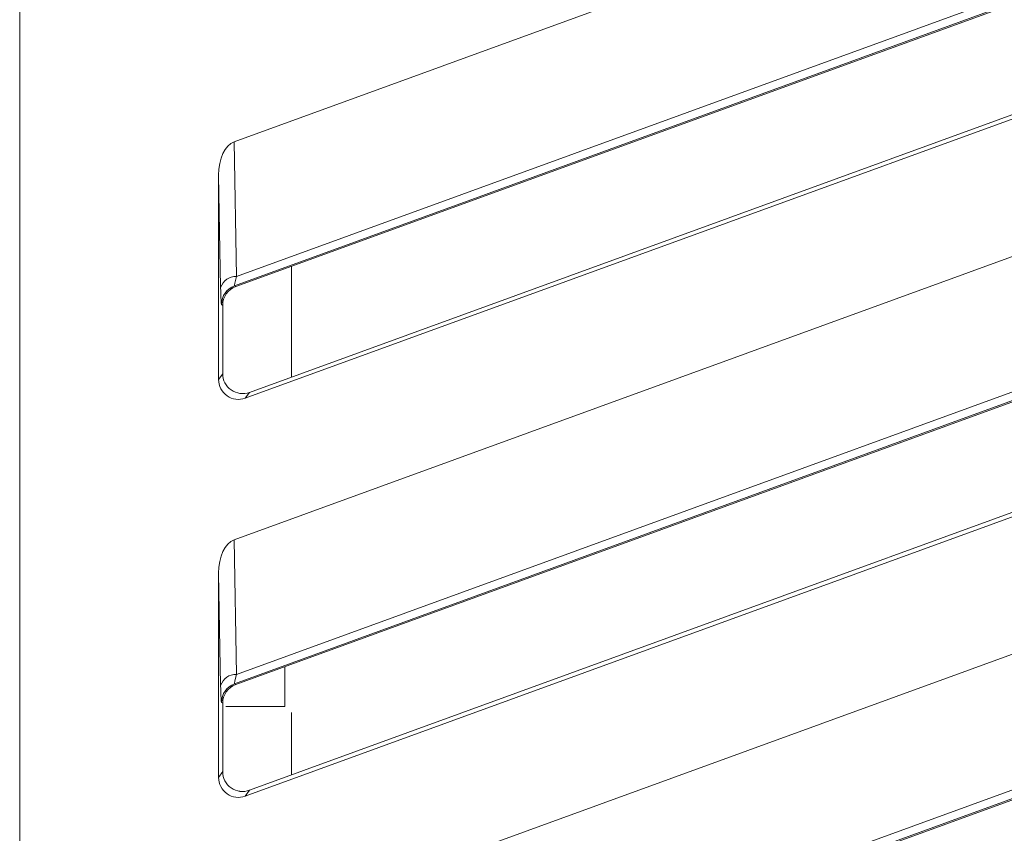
# Model space of a CAD drawing. Header units: millimetres. Extents: x -420 to 420, y -297 to 297.
# Tile 51 of 202: x -60 to -45, y -109 to -97. Entities that reach past the tile are written whole.
import ezdxf

# ---------------------------------------------------------------- set-up
doc = ezdxf.new("R2010")
doc.units = ezdxf.units.MM
doc.header["$MEASUREMENT"] = 0
doc.layers.add('layer 1', color=7, linetype='Continuous')

msp = doc.modelspace()

# ---------------------------------------------------------------- linework, layer by layer
at = {"layer": 'layer 1', "lineweight": 9}
for points in [[(-56.424, -98.5374), (-56.424, -98.5374), (-37.602, -91.6866), (-37.602, -91.6866)], [(-59.657, -131.7318), (-59.657, -131.7318), (-59.657, -93.1161), (-59.657, -93.1161)], [(-56.3978, -100.722), (-56.3978, -100.722), (-37.1234, -93.7095), (-37.1234, -93.7095)], [(-56.387, -100.5682), (-56.387, -100.5682), (-37.639, -93.7445), (-37.639, -93.7445)], [(-37.5972, -93.8593), (-37.5972, -93.8593), (-56.4164, -100.7088), (-56.4164, -100.7088)], [(-36.9184, -95.2977), (-36.9184, -95.2977), (-56.1926, -102.3158), (-56.1926, -102.3158)], [(-56.2544, -102.404), (-56.2544, -102.404), (-36.8538, -95.3429), (-36.8538, -95.3429)], [(-56.424, -104.5375), (-56.424, -104.5375), (-37.602, -97.6867), (-37.602, -97.6867)], [(-56.424, -98.5374), (-56.5602, -98.587), (-56.657, -98.7958), (-56.657, -99.0406)], [(-56.424, -98.5374), (-56.5602, -98.587), (-56.657, -98.7958), (-56.657, -99.0406)], [(-56.424, -98.5374), (-56.5602, -98.587), (-56.657, -98.7958), (-56.657, -99.0406)], [(-56.424, -98.5374), (-56.5602, -98.587), (-56.657, -98.7958), (-56.657, -99.0406)], [(-56.424, -98.5374), (-56.5602, -98.587), (-56.657, -98.7958), (-56.657, -99.0406)], [(-56.424, -98.5374), (-56.5602, -98.587), (-56.657, -98.7958), (-56.657, -99.0406)], [(-56.424, -98.5374), (-56.5602, -98.587), (-56.657, -98.7958), (-56.657, -99.0406)], [(-56.424, -98.5374), (-56.5602, -98.587), (-56.657, -98.7958), (-56.657, -99.0406)], [(-56.424, -98.5374), (-56.5602, -98.587), (-56.657, -98.7958), (-56.657, -99.0406)], [(-56.424, -98.5374), (-56.5602, -98.587), (-56.657, -98.7958), (-56.657, -99.0406)], [(-56.424, -98.5374), (-56.5602, -98.587), (-56.657, -98.7958), (-56.657, -99.0406)], [(-56.424, -98.5374), (-56.5602, -98.587), (-56.657, -98.7958), (-56.657, -99.0406)], [(-56.424, -98.5374), (-56.5602, -98.587), (-56.657, -98.7958), (-56.657, -99.0406)], [(-56.424, -98.5374), (-56.5602, -98.587), (-56.657, -98.7958), (-56.657, -99.0406)], [(-56.424, -98.5374), (-56.5602, -98.587), (-56.657, -98.7958), (-56.657, -99.0406)], [(-56.424, -98.5374), (-56.5602, -98.587), (-56.657, -98.7958), (-56.657, -99.0406)], [(-56.424, -98.5374), (-56.5602, -98.587), (-56.657, -98.7958), (-56.657, -99.0406)], [(-56.424, -98.5374), (-56.5602, -98.587), (-56.657, -98.7958), (-56.657, -99.0406)], [(-56.424, -98.5374), (-56.5602, -98.587), (-56.657, -98.7958), (-56.657, -99.0406)], [(-56.424, -98.5374), (-56.5602, -98.587), (-56.657, -98.7958), (-56.657, -99.0406)], [(-56.424, -98.5374), (-56.5602, -98.587), (-56.657, -98.7958), (-56.657, -99.0406)], [(-56.424, -98.5374), (-56.424, -98.5374), (-56.424, -98.5374), (-56.424, -98.5374)], [(-56.424, -98.5374), (-56.424, -98.5374), (-56.387, -100.5682), (-56.387, -100.5682)], [(-56.657, -99.0406), (-56.657, -99.0406), (-56.657, -99.0406), (-56.657, -99.0406)], [(-56.657, -99.0406), (-56.657, -99.0406), (-56.657, -102.1222), (-56.657, -102.1222)], [(-56.626, -100.7352), (-56.626, -100.7352), (-56.657, -99.0406), (-56.657, -99.0406)], [(-56.3978, -106.7221), (-56.3978, -106.7221), (-37.1234, -99.7096), (-37.1234, -99.7096)], [(-56.387, -106.5683), (-56.387, -106.5683), (-37.639, -99.7446), (-37.639, -99.7446)], [(-37.5972, -99.8594), (-37.5972, -99.8594), (-56.4164, -106.7089), (-56.4164, -106.7089)], [(-55.557, -100.416), (-55.557, -100.416), (-55.557, -102.0842), (-55.557, -102.0842)], [(-56.387, -100.5682), (-56.4952, -100.5636), (-56.593, -100.632), (-56.626, -100.7352)], [(-56.387, -100.5682), (-56.4096, -100.6558), (-56.4204, -100.7078), (-56.4164, -100.7088)], [(-56.387, -100.5682), (-56.4096, -100.6558), (-56.4204, -100.7078), (-56.4164, -100.7088)], [(-56.387, -100.5682), (-56.4096, -100.6558), (-56.4204, -100.7078), (-56.4164, -100.7088)], [(-56.387, -100.5682), (-56.4096, -100.6558), (-56.4204, -100.7078), (-56.4164, -100.709)], [(-56.387, -100.5682), (-56.4096, -100.6558), (-56.4204, -100.7078), (-56.4164, -100.709)], [(-56.387, -100.5682), (-56.4096, -100.6558), (-56.4204, -100.7078), (-56.4164, -100.709)], [(-56.387, -100.5682), (-56.4096, -100.6558), (-56.4204, -100.7078), (-56.4164, -100.709)], [(-56.387, -100.5682), (-56.4096, -100.6558), (-56.4204, -100.7078), (-56.4164, -100.709)], [(-56.387, -100.5682), (-56.4096, -100.6558), (-56.4204, -100.7078), (-56.4164, -100.709)], [(-56.387, -100.5682), (-56.4096, -100.6558), (-56.4204, -100.7078), (-56.4164, -100.709)], [(-56.387, -100.5682), (-56.4096, -100.6558), (-56.4204, -100.7078), (-56.4164, -100.709)], [(-56.387, -100.5682), (-56.4096, -100.6558), (-56.4204, -100.7078), (-56.4164, -100.709)], [(-56.387, -100.5682), (-56.4096, -100.6558), (-56.4204, -100.7078), (-56.4164, -100.709)], [(-56.387, -100.5682), (-56.4096, -100.6558), (-56.4204, -100.7078), (-56.4164, -100.709)], [(-56.387, -100.5682), (-56.4096, -100.6558), (-56.4204, -100.7078), (-56.4164, -100.709)], [(-56.387, -100.5682), (-56.4096, -100.6558), (-56.4204, -100.7078), (-56.4164, -100.709)], [(-56.387, -100.5682), (-56.4096, -100.6558), (-56.4204, -100.7078), (-56.4164, -100.709)], [(-56.387, -100.5682), (-56.4096, -100.6558), (-56.4204, -100.7078), (-56.4164, -100.709)], [(-56.387, -100.5682), (-56.4096, -100.6558), (-56.4204, -100.7078), (-56.4164, -100.709)], [(-56.387, -100.5682), (-56.4096, -100.6558), (-56.4204, -100.7078), (-56.4164, -100.709)], [(-56.387, -100.5682), (-56.4096, -100.6558), (-56.4204, -100.7078), (-56.4164, -100.709)], [(-56.387, -100.5682), (-56.387, -100.5682), (-56.387, -100.5682), (-56.387, -100.5682)], [(-56.626, -100.7352), (-56.6232, -100.893), (-56.6186, -100.9874), (-56.6138, -100.9908)], [(-56.626, -100.7352), (-56.626, -100.7352), (-56.626, -100.7352), (-56.626, -100.7352)], [(-56.626, -100.7352), (-56.6232, -100.893), (-56.6186, -100.9874), (-56.6138, -100.9908)], [(-56.626, -100.7352), (-56.6232, -100.893), (-56.6186, -100.9874), (-56.6138, -100.9908)], [(-56.626, -100.7352), (-56.6232, -100.893), (-56.6186, -100.9874), (-56.6138, -100.9908)], [(-56.626, -100.7352), (-56.6232, -100.893), (-56.6186, -100.9874), (-56.6138, -100.9908)], [(-56.626, -100.7352), (-56.6232, -100.893), (-56.6186, -100.9874), (-56.6138, -100.9908)], [(-56.626, -100.7352), (-56.6232, -100.893), (-56.6186, -100.9874), (-56.6138, -100.9908)], [(-56.626, -100.7352), (-56.6232, -100.893), (-56.6186, -100.9874), (-56.6138, -100.9908)], [(-56.626, -100.7352), (-56.6232, -100.893), (-56.6186, -100.9874), (-56.6138, -100.9908)], [(-56.626, -100.7352), (-56.6232, -100.893), (-56.6186, -100.9874), (-56.6138, -100.9908)], [(-56.626, -100.7352), (-56.6232, -100.893), (-56.6186, -100.9874), (-56.6138, -100.9908)], [(-56.626, -100.7352), (-56.6232, -100.893), (-56.6186, -100.9874), (-56.6138, -100.9908)], [(-56.626, -100.7352), (-56.6232, -100.893), (-56.6186, -100.9874), (-56.6138, -100.9908)], [(-56.626, -100.7352), (-56.6232, -100.893), (-56.6186, -100.9874), (-56.6138, -100.9908)], [(-56.626, -100.7352), (-56.6232, -100.893), (-56.6186, -100.9874), (-56.6138, -100.9908)], [(-56.626, -100.7352), (-56.6232, -100.893), (-56.6186, -100.9874), (-56.6138, -100.9908)], [(-56.626, -100.7352), (-56.6232, -100.893), (-56.6186, -100.9874), (-56.6138, -100.9908)], [(-56.626, -100.7352), (-56.6232, -100.893), (-56.6186, -100.9874), (-56.6138, -100.9908)], [(-56.626, -100.7352), (-56.6232, -100.893), (-56.6186, -100.9874), (-56.6138, -100.9908)], [(-56.626, -100.7352), (-56.6232, -100.893), (-56.6186, -100.9874), (-56.6138, -100.9908)], [(-56.626, -100.7352), (-56.6232, -100.893), (-56.6186, -100.9874), (-56.6138, -100.9908)], [(-56.4164, -100.7088), (-56.535, -100.752), (-56.6138, -100.8646), (-56.6138, -100.9908)], [(-56.3978, -100.722), (-56.5162, -100.7652), (-56.5952, -100.8778), (-56.5952, -101.0038)], [(-56.3978, -100.722), (-56.5162, -100.7652), (-56.5952, -100.8778), (-56.5952, -101.0038)], [(-56.3978, -100.722), (-56.5162, -100.7652), (-56.5952, -100.8778), (-56.5952, -101.0038)], [(-56.3978, -100.722), (-56.5162, -100.7652), (-56.5952, -100.8778), (-56.5952, -101.0038)], [(-56.3978, -100.722), (-56.5162, -100.7652), (-56.5952, -100.8778), (-56.5952, -101.0038)], [(-56.3978, -100.722), (-56.5162, -100.7652), (-56.5952, -100.8778), (-56.5952, -101.0038)], [(-56.3978, -100.722), (-56.5162, -100.7652), (-56.5952, -100.8778), (-56.5952, -101.0038)], [(-56.3978, -100.722), (-56.5162, -100.7652), (-56.5952, -100.8778), (-56.5952, -101.0038)], [(-56.3978, -100.722), (-56.5162, -100.7652), (-56.5952, -100.8778), (-56.5952, -101.0038)], [(-56.3978, -100.722), (-56.5162, -100.7652), (-56.5952, -100.8778), (-56.5952, -101.0038)], [(-56.3978, -100.722), (-56.5162, -100.7652), (-56.5952, -100.8778), (-56.5952, -101.0038)], [(-56.3978, -100.722), (-56.5162, -100.7652), (-56.5952, -100.8778), (-56.5952, -101.0038)], [(-56.3978, -100.722), (-56.5162, -100.7652), (-56.5952, -100.8778), (-56.5952, -101.0038)], [(-56.3978, -100.722), (-56.5162, -100.7652), (-56.5952, -100.8778), (-56.5952, -101.0038)], [(-56.3978, -100.722), (-56.5162, -100.7652), (-56.5952, -100.8778), (-56.5952, -101.0038)], [(-56.3978, -100.722), (-56.5162, -100.7652), (-56.5952, -100.8778), (-56.5952, -101.0038)], [(-56.3978, -100.722), (-56.5162, -100.7652), (-56.5952, -100.8778), (-56.5952, -101.0038)], [(-56.3978, -100.722), (-56.5162, -100.7652), (-56.5952, -100.8778), (-56.5952, -101.0038)], [(-56.3978, -100.722), (-56.5162, -100.7652), (-56.5952, -100.8778), (-56.5952, -101.0038)], [(-56.3978, -100.722), (-56.5162, -100.7652), (-56.5952, -100.8778), (-56.5952, -101.0038)], [(-56.3978, -100.722), (-56.5162, -100.7652), (-56.5952, -100.8778), (-56.5952, -101.0038)], [(-56.4164, -100.7088), (-56.4164, -100.7088), (-56.4164, -100.709), (-56.4164, -100.709)], [(-56.4164, -100.7088), (-56.4164, -100.7088), (-56.3978, -100.722), (-56.3978, -100.722)], [(-56.3978, -100.722), (-56.3978, -100.722), (-56.3978, -100.722), (-56.3978, -100.722)], [(-56.6138, -100.9908), (-56.6138, -100.9908), (-56.6138, -100.9908), (-56.6138, -100.9908)], [(-56.5952, -101.0038), (-56.5952, -101.0038), (-56.6138, -100.9908), (-56.6138, -100.9908)], [(-56.5952, -102.034), (-56.5952, -102.034), (-56.5952, -101.0038), (-56.5952, -101.0038)], [(-56.5952, -101.0038), (-56.5952, -101.0038), (-56.5952, -101.0038), (-56.5952, -101.0038)], [(-56.2544, -108.4041), (-56.2544, -108.4041), (-36.8538, -101.343), (-36.8538, -101.343)], [(-36.9184, -101.2978), (-36.9184, -101.2978), (-56.1926, -108.3159), (-56.1926, -108.3159)], [(-56.657, -102.1222), (-56.657, -102.1222), (-56.5952, -102.034), (-56.5952, -102.034)], [(-56.657, -102.1222), (-56.657, -102.1222), (-56.657, -102.1222), (-56.657, -102.1222)], [(-56.5952, -102.034), (-56.5952, -102.034), (-56.5952, -102.034), (-56.5952, -102.034)], [(-56.4672, -102.2796), (-56.4672, -102.2796), (-56.4672, -102.2798), (-56.4672, -102.2798)], [(-56.1926, -102.3158), (-56.1926, -102.3158), (-56.2544, -102.404), (-56.2544, -102.404)], [(-56.1926, -102.3158), (-56.1926, -102.3158), (-56.1926, -102.3158), (-56.1926, -102.3158)], [(-56.529, -102.368), (-56.529, -102.368), (-56.529, -102.368), (-56.529, -102.368)], [(-56.2544, -102.404), (-56.2544, -102.404), (-56.2544, -102.4042), (-56.2544, -102.4042)], [(-56.424, -110.5376), (-56.424, -110.5376), (-37.602, -103.6869), (-37.602, -103.6869)], [(-56.424, -104.5375), (-56.5602, -104.5871), (-56.657, -104.7959), (-56.657, -105.0407)], [(-56.424, -104.5375), (-56.5602, -104.5871), (-56.657, -104.7959), (-56.657, -105.0407)], [(-56.424, -104.5375), (-56.5602, -104.5871), (-56.657, -104.7959), (-56.657, -105.0407)], [(-56.424, -104.5375), (-56.5602, -104.5871), (-56.657, -104.7959), (-56.657, -105.0407)], [(-56.424, -104.5375), (-56.5602, -104.5871), (-56.657, -104.7959), (-56.657, -105.0407)], [(-56.424, -104.5375), (-56.5602, -104.5871), (-56.657, -104.7959), (-56.657, -105.0407)], [(-56.424, -104.5375), (-56.5602, -104.5871), (-56.657, -104.7959), (-56.657, -105.0407)], [(-56.424, -104.5375), (-56.5602, -104.5871), (-56.657, -104.7959), (-56.657, -105.0407)], [(-56.424, -104.5375), (-56.5602, -104.5871), (-56.657, -104.7959), (-56.657, -105.0407)], [(-56.424, -104.5375), (-56.5602, -104.5871), (-56.657, -104.7959), (-56.657, -105.0407)], [(-56.424, -104.5375), (-56.5602, -104.5871), (-56.657, -104.7959), (-56.657, -105.0407)], [(-56.424, -104.5375), (-56.5602, -104.5871), (-56.657, -104.7959), (-56.657, -105.0407)], [(-56.424, -104.5375), (-56.5602, -104.5871), (-56.657, -104.7959), (-56.657, -105.0407)], [(-56.424, -104.5375), (-56.5602, -104.5871), (-56.657, -104.7959), (-56.657, -105.0407)], [(-56.424, -104.5375), (-56.5602, -104.5871), (-56.657, -104.7959), (-56.657, -105.0407)], [(-56.424, -104.5375), (-56.5602, -104.5871), (-56.657, -104.7959), (-56.657, -105.0407)], [(-56.424, -104.5375), (-56.5602, -104.5871), (-56.657, -104.7959), (-56.657, -105.0407)], [(-56.424, -104.5375), (-56.5602, -104.5871), (-56.657, -104.7959), (-56.657, -105.0407)], [(-56.424, -104.5375), (-56.5602, -104.5871), (-56.657, -104.7959), (-56.657, -105.0407)], [(-56.424, -104.5375), (-56.5602, -104.5871), (-56.657, -104.7959), (-56.657, -105.0407)], [(-56.424, -104.5375), (-56.5602, -104.5871), (-56.657, -104.7959), (-56.657, -105.0407)], [(-56.424, -104.5375), (-56.424, -104.5375), (-56.424, -104.5375), (-56.424, -104.5375)], [(-56.424, -104.5375), (-56.424, -104.5375), (-56.387, -106.5683), (-56.387, -106.5683)], [(-56.657, -105.0407), (-56.657, -105.0407), (-56.657, -105.0407), (-56.657, -105.0407)], [(-56.657, -105.0407), (-56.657, -105.0407), (-56.657, -108.1223), (-56.657, -108.1223)], [(-56.626, -106.7353), (-56.626, -106.7353), (-56.657, -105.0407), (-56.657, -105.0407)], [(-56.3978, -112.7222), (-56.3978, -112.7222), (-37.1234, -105.7097), (-37.1234, -105.7097)], [(-37.5972, -105.8595), (-37.5972, -105.8595), (-56.4164, -112.709), (-56.4164, -112.709)], [(-56.387, -112.5684), (-56.387, -112.5684), (-37.639, -105.7447), (-37.639, -105.7447)], [(-55.657, -106.4525), (-55.657, -106.4525), (-55.657, -107.0525), (-55.657, -107.0525)], [(-56.387, -106.5683), (-56.4952, -106.5637), (-56.593, -106.6321), (-56.626, -106.7353)], [(-56.387, -106.5683), (-56.4096, -106.6559), (-56.4204, -106.7079), (-56.4164, -106.7089)], [(-56.387, -106.5683), (-56.4096, -106.6559), (-56.4204, -106.7079), (-56.4164, -106.7089)], [(-56.387, -106.5683), (-56.4096, -106.6559), (-56.4204, -106.7079), (-56.4164, -106.7089)], [(-56.387, -106.5683), (-56.4096, -106.6559), (-56.4204, -106.7079), (-56.4164, -106.7091)], [(-56.387, -106.5683), (-56.4096, -106.6559), (-56.4204, -106.7079), (-56.4164, -106.7091)], [(-56.387, -106.5683), (-56.4096, -106.6559), (-56.4204, -106.7079), (-56.4164, -106.7091)], [(-56.387, -106.5683), (-56.4096, -106.6559), (-56.4204, -106.7079), (-56.4164, -106.7091)], [(-56.387, -106.5683), (-56.4096, -106.6559), (-56.4204, -106.7079), (-56.4164, -106.7091)], [(-56.387, -106.5683), (-56.4096, -106.6559), (-56.4204, -106.7079), (-56.4164, -106.7091)], [(-56.387, -106.5683), (-56.4096, -106.6559), (-56.4204, -106.7079), (-56.4164, -106.7091)], [(-56.387, -106.5683), (-56.4096, -106.6559), (-56.4204, -106.7079), (-56.4164, -106.7091)], [(-56.387, -106.5683), (-56.4096, -106.6559), (-56.4204, -106.7079), (-56.4164, -106.7091)], [(-56.387, -106.5683), (-56.4096, -106.6559), (-56.4204, -106.7079), (-56.4164, -106.7091)], [(-56.387, -106.5683), (-56.4096, -106.6559), (-56.4204, -106.7079), (-56.4164, -106.7091)], [(-56.387, -106.5683), (-56.4096, -106.6559), (-56.4204, -106.7079), (-56.4164, -106.7091)], [(-56.387, -106.5683), (-56.4096, -106.6559), (-56.4204, -106.7079), (-56.4164, -106.7091)], [(-56.387, -106.5683), (-56.4096, -106.6559), (-56.4204, -106.7079), (-56.4164, -106.7091)], [(-56.387, -106.5683), (-56.4096, -106.6559), (-56.4204, -106.7079), (-56.4164, -106.7091)], [(-56.387, -106.5683), (-56.4096, -106.6559), (-56.4204, -106.7079), (-56.4164, -106.7091)], [(-56.387, -106.5683), (-56.4096, -106.6559), (-56.4204, -106.7079), (-56.4164, -106.7091)], [(-56.387, -106.5683), (-56.4096, -106.6559), (-56.4204, -106.7079), (-56.4164, -106.7091)], [(-56.387, -106.5683), (-56.387, -106.5683), (-56.387, -106.5683), (-56.387, -106.5683)], [(-56.626, -106.7353), (-56.6232, -106.8931), (-56.6186, -106.9875), (-56.6138, -106.9909)], [(-56.626, -106.7353), (-56.626, -106.7353), (-56.626, -106.7353), (-56.626, -106.7353)], [(-56.626, -106.7353), (-56.6232, -106.8931), (-56.6186, -106.9875), (-56.6138, -106.9909)], [(-56.626, -106.7353), (-56.6232, -106.8931), (-56.6186, -106.9875), (-56.6138, -106.9909)], [(-56.626, -106.7353), (-56.6232, -106.8931), (-56.6186, -106.9875), (-56.6138, -106.9909)], [(-56.626, -106.7353), (-56.6232, -106.8931), (-56.6186, -106.9875), (-56.6138, -106.9909)], [(-56.626, -106.7353), (-56.6232, -106.8931), (-56.6186, -106.9875), (-56.6138, -106.9909)], [(-56.626, -106.7353), (-56.6232, -106.8931), (-56.6186, -106.9875), (-56.6138, -106.9909)], [(-56.626, -106.7353), (-56.6232, -106.8931), (-56.6186, -106.9875), (-56.6138, -106.9909)], [(-56.626, -106.7353), (-56.6232, -106.8931), (-56.6186, -106.9875), (-56.6138, -106.9909)], [(-56.626, -106.7353), (-56.6232, -106.8931), (-56.6186, -106.9875), (-56.6138, -106.9909)], [(-56.626, -106.7353), (-56.6232, -106.8931), (-56.6186, -106.9875), (-56.6138, -106.9909)], [(-56.626, -106.7353), (-56.6232, -106.8931), (-56.6186, -106.9875), (-56.6138, -106.9909)], [(-56.626, -106.7353), (-56.6232, -106.8931), (-56.6186, -106.9875), (-56.6138, -106.9909)], [(-56.626, -106.7353), (-56.6232, -106.8931), (-56.6186, -106.9875), (-56.6138, -106.9909)], [(-56.626, -106.7353), (-56.6232, -106.8931), (-56.6186, -106.9875), (-56.6138, -106.9909)], [(-56.626, -106.7353), (-56.6232, -106.8931), (-56.6186, -106.9875), (-56.6138, -106.9909)], [(-56.626, -106.7353), (-56.6232, -106.8931), (-56.6186, -106.9875), (-56.6138, -106.9909)], [(-56.626, -106.7353), (-56.6232, -106.8931), (-56.6186, -106.9875), (-56.6138, -106.9909)], [(-56.626, -106.7353), (-56.6232, -106.8931), (-56.6186, -106.9875), (-56.6138, -106.9909)], [(-56.626, -106.7353), (-56.6232, -106.8931), (-56.6186, -106.9875), (-56.6138, -106.9909)], [(-56.626, -106.7353), (-56.6232, -106.8931), (-56.6186, -106.9875), (-56.6138, -106.9909)], [(-56.4164, -106.7089), (-56.535, -106.7521), (-56.6138, -106.8647), (-56.6138, -106.9909)], [(-56.3978, -106.7221), (-56.5162, -106.7653), (-56.5952, -106.8779), (-56.5952, -107.0039)], [(-56.3978, -106.7221), (-56.5162, -106.7653), (-56.5952, -106.8779), (-56.5952, -107.0039)], [(-56.3978, -106.7221), (-56.5162, -106.7653), (-56.5952, -106.8779), (-56.5952, -107.0039)], [(-56.3978, -106.7221), (-56.5162, -106.7653), (-56.5952, -106.8779), (-56.5952, -107.0039)], [(-56.3978, -106.7221), (-56.5162, -106.7653), (-56.5952, -106.8779), (-56.5952, -107.0039)], [(-56.3978, -106.7221), (-56.5162, -106.7653), (-56.5952, -106.8779), (-56.5952, -107.0039)], [(-56.3978, -106.7221), (-56.5162, -106.7653), (-56.5952, -106.8779), (-56.5952, -107.0039)], [(-56.3978, -106.7221), (-56.5162, -106.7653), (-56.5952, -106.8779), (-56.5952, -107.0039)], [(-56.3978, -106.7221), (-56.5162, -106.7653), (-56.5952, -106.8779), (-56.5952, -107.0039)], [(-56.3978, -106.7221), (-56.5162, -106.7653), (-56.5952, -106.8779), (-56.5952, -107.0039)], [(-56.3978, -106.7221), (-56.5162, -106.7653), (-56.5952, -106.8779), (-56.5952, -107.0039)], [(-56.3978, -106.7221), (-56.5162, -106.7653), (-56.5952, -106.8779), (-56.5952, -107.0039)], [(-56.3978, -106.7221), (-56.5162, -106.7653), (-56.5952, -106.8779), (-56.5952, -107.0039)], [(-56.3978, -106.7221), (-56.5162, -106.7653), (-56.5952, -106.8779), (-56.5952, -107.0039)], [(-56.3978, -106.7221), (-56.5162, -106.7653), (-56.5952, -106.8779), (-56.5952, -107.0039)], [(-56.3978, -106.7221), (-56.5162, -106.7653), (-56.5952, -106.8779), (-56.5952, -107.0039)], [(-56.3978, -106.7221), (-56.5162, -106.7653), (-56.5952, -106.8779), (-56.5952, -107.0039)], [(-56.3978, -106.7221), (-56.5162, -106.7653), (-56.5952, -106.8779), (-56.5952, -107.0039)], [(-56.3978, -106.7221), (-56.5162, -106.7653), (-56.5952, -106.8779), (-56.5952, -107.0039)], [(-56.3978, -106.7221), (-56.5162, -106.7653), (-56.5952, -106.8779), (-56.5952, -107.0039)], [(-56.3978, -106.7221), (-56.5162, -106.7653), (-56.5952, -106.8779), (-56.5952, -107.0039)], [(-56.4164, -106.7089), (-56.4164, -106.7089), (-56.4164, -106.7091), (-56.4164, -106.7091)], [(-56.4164, -106.7089), (-56.4164, -106.7089), (-56.3978, -106.7221), (-56.3978, -106.7221)], [(-56.3978, -106.7221), (-56.3978, -106.7221), (-56.3978, -106.7221), (-56.3978, -106.7221)], [(-56.6138, -106.9909), (-56.6138, -106.9909), (-56.6138, -106.9909), (-56.6138, -106.9909)], [(-56.5952, -107.0039), (-56.5952, -107.0039), (-56.6138, -106.9909), (-56.6138, -106.9909)], [(-56.5952, -108.0341), (-56.5952, -108.0341), (-56.5952, -107.0039), (-56.5952, -107.0039)], [(-56.5952, -107.0039), (-56.5952, -107.0039), (-56.5952, -107.0039), (-56.5952, -107.0039)], [(-55.557, -107.1425), (-55.557, -107.1425), (-55.557, -108.0843), (-55.557, -108.0843)], [(-56.2544, -114.4043), (-56.2544, -114.4043), (-36.8538, -107.3431), (-36.8538, -107.3431)], [(-36.9184, -107.2979), (-36.9184, -107.2979), (-56.1926, -114.3161), (-56.1926, -114.3161)], [(-56.657, -108.1223), (-56.657, -108.1223), (-56.5952, -108.0341), (-56.5952, -108.0341)], [(-56.5952, -108.0341), (-56.5952, -108.0341), (-56.5952, -108.0341), (-56.5952, -108.0341)], [(-56.657, -108.1223), (-56.657, -108.1223), (-56.657, -108.1223), (-56.657, -108.1223)], [(-56.529, -108.3681), (-56.529, -108.3681), (-56.529, -108.3681), (-56.529, -108.3681)], [(-56.4672, -108.2797), (-56.4672, -108.2797), (-56.4672, -108.2799), (-56.4672, -108.2799)], [(-56.1926, -108.3159), (-56.1926, -108.3159), (-56.2544, -108.4041), (-56.2544, -108.4041)], [(-56.2544, -108.4041), (-56.2544, -108.4041), (-56.2544, -108.4043), (-56.2544, -108.4043)], [(-56.1926, -108.3159), (-56.1926, -108.3159), (-56.1926, -108.3159), (-56.1926, -108.3159)]]:
    msp.add_open_spline(points, degree=3, dxfattribs=at)
for points, knots in [([(-56.657, -102.1222), (-56.657, -102.2202), (-56.6092, -102.3118), (-56.529, -102.368), (-56.529, -102.368), (-56.449, -102.424), (-56.3464, -102.4376), (-56.2544, -102.404)], [0, 0, 0, 0, 0.3333333, 0.3333333, 0.3333333, 0.3333333, 1, 1, 1, 1]), ([(-56.657, -102.1222), (-56.657, -102.2202), (-56.6092, -102.3118), (-56.529, -102.368), (-56.529, -102.368), (-56.449, -102.424), (-56.3464, -102.4376), (-56.2544, -102.404)], [0, 0, 0, 0, 0.3333333, 0.3333333, 0.3333333, 0.3333333, 1, 1, 1, 1]), ([(-56.657, -102.1222), (-56.657, -102.2202), (-56.6092, -102.3118), (-56.529, -102.368), (-56.529, -102.368), (-56.449, -102.424), (-56.3464, -102.4376), (-56.2544, -102.404)], [0, 0, 0, 0, 0.3333333, 0.3333333, 0.3333333, 0.3333333, 1, 1, 1, 1]), ([(-56.657, -102.1222), (-56.657, -102.2202), (-56.6092, -102.3118), (-56.529, -102.368), (-56.529, -102.368), (-56.449, -102.424), (-56.3464, -102.4376), (-56.2544, -102.404)], [0, 0, 0, 0, 0.3333333, 0.3333333, 0.3333333, 0.3333333, 1, 1, 1, 1]), ([(-56.657, -102.1222), (-56.657, -102.2202), (-56.6092, -102.3118), (-56.529, -102.368), (-56.529, -102.368), (-56.449, -102.424), (-56.3464, -102.4376), (-56.2544, -102.404)], [0, 0, 0, 0, 0.3333333, 0.3333333, 0.3333333, 0.3333333, 1, 1, 1, 1]), ([(-56.657, -102.1222), (-56.657, -102.2202), (-56.6092, -102.3118), (-56.529, -102.368), (-56.529, -102.368), (-56.449, -102.424), (-56.3464, -102.4376), (-56.2544, -102.404)], [0, 0, 0, 0, 0.3333333, 0.3333333, 0.3333333, 0.3333333, 1, 1, 1, 1]), ([(-56.657, -102.1222), (-56.657, -102.2202), (-56.6092, -102.3118), (-56.529, -102.368), (-56.529, -102.368), (-56.449, -102.424), (-56.3464, -102.4376), (-56.2544, -102.404)], [0, 0, 0, 0, 0.3333333, 0.3333333, 0.3333333, 0.3333333, 1, 1, 1, 1]), ([(-56.657, -102.1222), (-56.657, -102.2202), (-56.6092, -102.3118), (-56.529, -102.368), (-56.529, -102.368), (-56.449, -102.424), (-56.3464, -102.4376), (-56.2544, -102.404)], [0, 0, 0, 0, 0.3333333, 0.3333333, 0.3333333, 0.3333333, 1, 1, 1, 1]), ([(-56.657, -102.1222), (-56.657, -102.2202), (-56.6092, -102.3118), (-56.529, -102.368), (-56.529, -102.368), (-56.449, -102.424), (-56.3464, -102.4376), (-56.2544, -102.404)], [0, 0, 0, 0, 0.3333333, 0.3333333, 0.3333333, 0.3333333, 1, 1, 1, 1]), ([(-56.657, -102.1222), (-56.657, -102.2202), (-56.6092, -102.3118), (-56.529, -102.368), (-56.529, -102.368), (-56.449, -102.424), (-56.3464, -102.4376), (-56.2544, -102.404)], [0, 0, 0, 0, 0.3333333, 0.3333333, 0.3333333, 0.3333333, 1, 1, 1, 1]), ([(-56.657, -102.1222), (-56.657, -102.2202), (-56.6092, -102.3118), (-56.529, -102.368), (-56.529, -102.368), (-56.449, -102.424), (-56.3464, -102.4376), (-56.2544, -102.404)], [0, 0, 0, 0, 0.3333333, 0.3333333, 0.3333333, 0.3333333, 1, 1, 1, 1]), ([(-56.657, -102.1222), (-56.657, -102.2202), (-56.6092, -102.3118), (-56.529, -102.368), (-56.529, -102.368), (-56.449, -102.424), (-56.3464, -102.4376), (-56.2544, -102.404)], [0, 0, 0, 0, 0.3333333, 0.3333333, 0.3333333, 0.3333333, 1, 1, 1, 1]), ([(-56.657, -102.1222), (-56.657, -102.2202), (-56.6092, -102.3118), (-56.529, -102.368), (-56.529, -102.368), (-56.449, -102.424), (-56.3464, -102.4376), (-56.2544, -102.404)], [0, 0, 0, 0, 0.3333333, 0.3333333, 0.3333333, 0.3333333, 1, 1, 1, 1]), ([(-56.657, -102.1222), (-56.657, -102.2202), (-56.6092, -102.3118), (-56.529, -102.368), (-56.529, -102.368), (-56.449, -102.424), (-56.3464, -102.4376), (-56.2544, -102.404)], [0, 0, 0, 0, 0.3333333, 0.3333333, 0.3333333, 0.3333333, 1, 1, 1, 1]), ([(-56.657, -102.1222), (-56.657, -102.2202), (-56.6092, -102.3118), (-56.529, -102.368), (-56.529, -102.368), (-56.449, -102.424), (-56.3464, -102.4376), (-56.2544, -102.404)], [0, 0, 0, 0, 0.3333333, 0.3333333, 0.3333333, 0.3333333, 1, 1, 1, 1]), ([(-56.657, -102.1222), (-56.657, -102.2202), (-56.6092, -102.3118), (-56.529, -102.368), (-56.529, -102.368), (-56.449, -102.424), (-56.3464, -102.4376), (-56.2544, -102.404)], [0, 0, 0, 0, 0.3333333, 0.3333333, 0.3333333, 0.3333333, 1, 1, 1, 1]), ([(-56.657, -102.1222), (-56.657, -102.2202), (-56.6092, -102.3118), (-56.529, -102.368), (-56.529, -102.368), (-56.449, -102.4242), (-56.3464, -102.4376), (-56.2544, -102.404)], [0, 0, 0, 0, 0.3333333, 0.3333333, 0.3333333, 0.3333333, 1, 1, 1, 1]), ([(-56.657, -102.1222), (-56.657, -102.2202), (-56.6092, -102.3118), (-56.529, -102.368), (-56.529, -102.368), (-56.449, -102.4242), (-56.3464, -102.4376), (-56.2544, -102.404)], [0, 0, 0, 0, 0.3333333, 0.3333333, 0.3333333, 0.3333333, 1, 1, 1, 1]), ([(-56.657, -102.1222), (-56.657, -102.2202), (-56.6092, -102.3118), (-56.529, -102.368), (-56.529, -102.368), (-56.449, -102.4242), (-56.3464, -102.4376), (-56.2544, -102.4042)], [0, 0, 0, 0, 0.3333333, 0.3333333, 0.3333333, 0.3333333, 1, 1, 1, 1]), ([(-56.657, -102.1222), (-56.657, -102.2202), (-56.6092, -102.3118), (-56.529, -102.368), (-56.529, -102.368), (-56.449, -102.4242), (-56.3464, -102.4376), (-56.2544, -102.4042)], [0, 0, 0, 0, 0.3333333, 0.3333333, 0.3333333, 0.3333333, 1, 1, 1, 1]), ([(-56.657, -102.1222), (-56.657, -102.2202), (-56.6092, -102.3118), (-56.529, -102.368), (-56.529, -102.368), (-56.449, -102.4242), (-56.3464, -102.4376), (-56.2544, -102.4042)], [0, 0, 0, 0, 0.3333333, 0.3333333, 0.3333333, 0.3333333, 1, 1, 1, 1]), ([(-56.5952, -102.034), (-56.5952, -102.1318), (-56.5474, -102.2236), (-56.4672, -102.2796), (-56.4672, -102.2796), (-56.387, -102.3358), (-56.2846, -102.3492), (-56.1926, -102.3158)], [0, 0, 0, 0, 0.3333333, 0.3333333, 0.3333333, 0.3333333, 1, 1, 1, 1]), ([(-56.5952, -102.034), (-56.5952, -102.1318), (-56.5474, -102.2236), (-56.4672, -102.2796), (-56.4672, -102.2796), (-56.387, -102.3358), (-56.2846, -102.3492), (-56.1926, -102.3158)], [0, 0, 0, 0, 0.3333333, 0.3333333, 0.3333333, 0.3333333, 1, 1, 1, 1]), ([(-56.5952, -102.034), (-56.5952, -102.1318), (-56.5474, -102.2236), (-56.4672, -102.2796), (-56.4672, -102.2796), (-56.387, -102.3358), (-56.2846, -102.3492), (-56.1926, -102.3158)], [0, 0, 0, 0, 0.3333333, 0.3333333, 0.3333333, 0.3333333, 1, 1, 1, 1]), ([(-56.5952, -102.034), (-56.5952, -102.1318), (-56.5474, -102.2236), (-56.4672, -102.2796), (-56.4672, -102.2796), (-56.387, -102.3358), (-56.2846, -102.3492), (-56.1926, -102.3158)], [0, 0, 0, 0, 0.3333333, 0.3333333, 0.3333333, 0.3333333, 1, 1, 1, 1]), ([(-56.5952, -102.034), (-56.5952, -102.1318), (-56.5474, -102.2236), (-56.4672, -102.2796), (-56.4672, -102.2796), (-56.387, -102.3358), (-56.2846, -102.3492), (-56.1926, -102.3158)], [0, 0, 0, 0, 0.3333333, 0.3333333, 0.3333333, 0.3333333, 1, 1, 1, 1]), ([(-56.5952, -102.034), (-56.5952, -102.1318), (-56.5474, -102.2236), (-56.4672, -102.2796), (-56.4672, -102.2796), (-56.387, -102.3358), (-56.2846, -102.3492), (-56.1926, -102.3158)], [0, 0, 0, 0, 0.3333333, 0.3333333, 0.3333333, 0.3333333, 1, 1, 1, 1]), ([(-56.5952, -102.034), (-56.5952, -102.1318), (-56.5474, -102.2236), (-56.4672, -102.2796), (-56.4672, -102.2796), (-56.387, -102.3358), (-56.2846, -102.3492), (-56.1926, -102.3158)], [0, 0, 0, 0, 0.3333333, 0.3333333, 0.3333333, 0.3333333, 1, 1, 1, 1]), ([(-56.5952, -102.034), (-56.5952, -102.1318), (-56.5474, -102.2236), (-56.4672, -102.2796), (-56.4672, -102.2796), (-56.387, -102.3358), (-56.2846, -102.3492), (-56.1926, -102.3158)], [0, 0, 0, 0, 0.3333333, 0.3333333, 0.3333333, 0.3333333, 1, 1, 1, 1]), ([(-56.5952, -102.034), (-56.5952, -102.1318), (-56.5474, -102.2236), (-56.4672, -102.2796), (-56.4672, -102.2796), (-56.387, -102.3358), (-56.2846, -102.3492), (-56.1926, -102.3158)], [0, 0, 0, 0, 0.3333333, 0.3333333, 0.3333333, 0.3333333, 1, 1, 1, 1]), ([(-56.5952, -102.034), (-56.5952, -102.1318), (-56.5474, -102.2236), (-56.4672, -102.2796), (-56.4672, -102.2796), (-56.387, -102.3358), (-56.2846, -102.3492), (-56.1926, -102.3158)], [0, 0, 0, 0, 0.3333333, 0.3333333, 0.3333333, 0.3333333, 1, 1, 1, 1]), ([(-56.5952, -102.034), (-56.5952, -102.1318), (-56.5474, -102.2236), (-56.4672, -102.2796), (-56.4672, -102.2796), (-56.387, -102.3358), (-56.2846, -102.3492), (-56.1926, -102.3158)], [0, 0, 0, 0, 0.3333333, 0.3333333, 0.3333333, 0.3333333, 1, 1, 1, 1]), ([(-56.5952, -102.034), (-56.5952, -102.132), (-56.5474, -102.2236), (-56.4672, -102.2796), (-56.4672, -102.2796), (-56.387, -102.3358), (-56.2846, -102.3492), (-56.1926, -102.3158)], [0, 0, 0, 0, 0.3333333, 0.3333333, 0.3333333, 0.3333333, 1, 1, 1, 1]), ([(-56.5952, -102.034), (-56.5952, -102.132), (-56.5474, -102.2236), (-56.4672, -102.2796), (-56.4672, -102.2796), (-56.387, -102.3358), (-56.2846, -102.3492), (-56.1926, -102.3158)], [0, 0, 0, 0, 0.3333333, 0.3333333, 0.3333333, 0.3333333, 1, 1, 1, 1]), ([(-56.5952, -102.034), (-56.5952, -102.132), (-56.5474, -102.2236), (-56.4672, -102.2796), (-56.4672, -102.2796), (-56.387, -102.3358), (-56.2846, -102.3492), (-56.1926, -102.3158)], [0, 0, 0, 0, 0.3333333, 0.3333333, 0.3333333, 0.3333333, 1, 1, 1, 1]), ([(-56.5952, -102.034), (-56.5952, -102.132), (-56.5474, -102.2236), (-56.4672, -102.2796), (-56.4672, -102.2796), (-56.387, -102.3358), (-56.2846, -102.3492), (-56.1926, -102.3158)], [0, 0, 0, 0, 0.3333333, 0.3333333, 0.3333333, 0.3333333, 1, 1, 1, 1]), ([(-56.5952, -102.034), (-56.5952, -102.132), (-56.5474, -102.2236), (-56.4672, -102.2798), (-56.4672, -102.2798), (-56.387, -102.3358), (-56.2846, -102.3492), (-56.1926, -102.3158)], [0, 0, 0, 0, 0.3333333, 0.3333333, 0.3333333, 0.3333333, 1, 1, 1, 1]), ([(-56.5952, -102.034), (-56.5952, -102.132), (-56.5474, -102.2236), (-56.4672, -102.2798), (-56.4672, -102.2798), (-56.387, -102.3358), (-56.2846, -102.3492), (-56.1926, -102.3158)], [0, 0, 0, 0, 0.3333333, 0.3333333, 0.3333333, 0.3333333, 1, 1, 1, 1]), ([(-56.5952, -102.034), (-56.5952, -102.132), (-56.5474, -102.2236), (-56.4672, -102.2798), (-56.4672, -102.2798), (-56.387, -102.3358), (-56.2846, -102.3492), (-56.1926, -102.3158)], [0, 0, 0, 0, 0.3333333, 0.3333333, 0.3333333, 0.3333333, 1, 1, 1, 1]), ([(-56.5952, -102.034), (-56.5952, -102.132), (-56.5474, -102.2236), (-56.4672, -102.2798), (-56.4672, -102.2798), (-56.387, -102.3358), (-56.2846, -102.3492), (-56.1926, -102.3158)], [0, 0, 0, 0, 0.3333333, 0.3333333, 0.3333333, 0.3333333, 1, 1, 1, 1]), ([(-56.5952, -102.034), (-56.5952, -102.132), (-56.5474, -102.2236), (-56.4672, -102.2798), (-56.4672, -102.2798), (-56.387, -102.3358), (-56.2846, -102.3492), (-56.1926, -102.3158)], [0, 0, 0, 0, 0.3333333, 0.3333333, 0.3333333, 0.3333333, 1, 1, 1, 1]), ([(-56.5952, -102.034), (-56.5952, -102.132), (-56.5474, -102.2236), (-56.4672, -102.2798), (-56.4672, -102.2798), (-56.387, -102.3358), (-56.2846, -102.3492), (-56.1926, -102.3158)], [0, 0, 0, 0, 0.3333333, 0.3333333, 0.3333333, 0.3333333, 1, 1, 1, 1]), ([(-55.657, -107.0525), (-55.6744, -107.0525), (-55.6918, -107.0525), (-55.7382, -107.0525), (-55.7382, -107.0525), (-55.7898, -107.0525), (-55.8776, -107.0525), (-55.9818, -107.0525), (-55.9818, -107.0525), (-56.1436, -107.0525), (-56.3448, -107.0525), (-56.546, -107.0525)], [0, 0, 0, 0, 0.25, 0.25, 0.25, 0.25, 0.5, 0.5, 0.5, 0.5, 1, 1, 1, 1]), ([(-56.5952, -108.0341), (-56.5952, -108.1319), (-56.5474, -108.2237), (-56.4672, -108.2797), (-56.4672, -108.2797), (-56.387, -108.3359), (-56.2846, -108.3493), (-56.1926, -108.3159)], [0, 0, 0, 0, 0.3333333, 0.3333333, 0.3333333, 0.3333333, 1, 1, 1, 1]), ([(-56.5952, -108.0341), (-56.5952, -108.1319), (-56.5474, -108.2237), (-56.4672, -108.2797), (-56.4672, -108.2797), (-56.387, -108.3359), (-56.2846, -108.3493), (-56.1926, -108.3159)], [0, 0, 0, 0, 0.3333333, 0.3333333, 0.3333333, 0.3333333, 1, 1, 1, 1]), ([(-56.5952, -108.0341), (-56.5952, -108.1319), (-56.5474, -108.2237), (-56.4672, -108.2797), (-56.4672, -108.2797), (-56.387, -108.3359), (-56.2846, -108.3493), (-56.1926, -108.3159)], [0, 0, 0, 0, 0.3333333, 0.3333333, 0.3333333, 0.3333333, 1, 1, 1, 1]), ([(-56.5952, -108.0341), (-56.5952, -108.1319), (-56.5474, -108.2237), (-56.4672, -108.2797), (-56.4672, -108.2797), (-56.387, -108.3359), (-56.2846, -108.3493), (-56.1926, -108.3159)], [0, 0, 0, 0, 0.3333333, 0.3333333, 0.3333333, 0.3333333, 1, 1, 1, 1]), ([(-56.5952, -108.0341), (-56.5952, -108.1319), (-56.5474, -108.2237), (-56.4672, -108.2797), (-56.4672, -108.2797), (-56.387, -108.3359), (-56.2846, -108.3493), (-56.1926, -108.3159)], [0, 0, 0, 0, 0.3333333, 0.3333333, 0.3333333, 0.3333333, 1, 1, 1, 1]), ([(-56.5952, -108.0341), (-56.5952, -108.1319), (-56.5474, -108.2237), (-56.4672, -108.2797), (-56.4672, -108.2797), (-56.387, -108.3359), (-56.2846, -108.3493), (-56.1926, -108.3159)], [0, 0, 0, 0, 0.3333333, 0.3333333, 0.3333333, 0.3333333, 1, 1, 1, 1]), ([(-56.5952, -108.0341), (-56.5952, -108.1319), (-56.5474, -108.2237), (-56.4672, -108.2797), (-56.4672, -108.2797), (-56.387, -108.3359), (-56.2846, -108.3493), (-56.1926, -108.3159)], [0, 0, 0, 0, 0.3333333, 0.3333333, 0.3333333, 0.3333333, 1, 1, 1, 1]), ([(-56.5952, -108.0341), (-56.5952, -108.1319), (-56.5474, -108.2237), (-56.4672, -108.2797), (-56.4672, -108.2797), (-56.387, -108.3359), (-56.2846, -108.3493), (-56.1926, -108.3159)], [0, 0, 0, 0, 0.3333333, 0.3333333, 0.3333333, 0.3333333, 1, 1, 1, 1]), ([(-56.5952, -108.0341), (-56.5952, -108.1319), (-56.5474, -108.2237), (-56.4672, -108.2797), (-56.4672, -108.2797), (-56.387, -108.3359), (-56.2846, -108.3493), (-56.1926, -108.3159)], [0, 0, 0, 0, 0.3333333, 0.3333333, 0.3333333, 0.3333333, 1, 1, 1, 1]), ([(-56.5952, -108.0341), (-56.5952, -108.1319), (-56.5474, -108.2237), (-56.4672, -108.2797), (-56.4672, -108.2797), (-56.387, -108.3359), (-56.2846, -108.3493), (-56.1926, -108.3159)], [0, 0, 0, 0, 0.3333333, 0.3333333, 0.3333333, 0.3333333, 1, 1, 1, 1]), ([(-56.5952, -108.0341), (-56.5952, -108.1319), (-56.5474, -108.2237), (-56.4672, -108.2797), (-56.4672, -108.2797), (-56.387, -108.3359), (-56.2846, -108.3493), (-56.1926, -108.3159)], [0, 0, 0, 0, 0.3333333, 0.3333333, 0.3333333, 0.3333333, 1, 1, 1, 1]), ([(-56.5952, -108.0341), (-56.5952, -108.1321), (-56.5474, -108.2237), (-56.4672, -108.2797), (-56.4672, -108.2797), (-56.387, -108.3359), (-56.2846, -108.3493), (-56.1926, -108.3159)], [0, 0, 0, 0, 0.3333333, 0.3333333, 0.3333333, 0.3333333, 1, 1, 1, 1]), ([(-56.5952, -108.0341), (-56.5952, -108.1321), (-56.5474, -108.2237), (-56.4672, -108.2797), (-56.4672, -108.2797), (-56.387, -108.3359), (-56.2846, -108.3493), (-56.1926, -108.3159)], [0, 0, 0, 0, 0.3333333, 0.3333333, 0.3333333, 0.3333333, 1, 1, 1, 1]), ([(-56.5952, -108.0341), (-56.5952, -108.1321), (-56.5474, -108.2237), (-56.4672, -108.2797), (-56.4672, -108.2797), (-56.387, -108.3359), (-56.2846, -108.3493), (-56.1926, -108.3159)], [0, 0, 0, 0, 0.3333333, 0.3333333, 0.3333333, 0.3333333, 1, 1, 1, 1]), ([(-56.5952, -108.0341), (-56.5952, -108.1321), (-56.5474, -108.2237), (-56.4672, -108.2797), (-56.4672, -108.2797), (-56.387, -108.3359), (-56.2846, -108.3493), (-56.1926, -108.3159)], [0, 0, 0, 0, 0.3333333, 0.3333333, 0.3333333, 0.3333333, 1, 1, 1, 1]), ([(-56.5952, -108.0341), (-56.5952, -108.1321), (-56.5474, -108.2237), (-56.4672, -108.2799), (-56.4672, -108.2799), (-56.387, -108.3359), (-56.2846, -108.3493), (-56.1926, -108.3159)], [0, 0, 0, 0, 0.3333333, 0.3333333, 0.3333333, 0.3333333, 1, 1, 1, 1]), ([(-56.5952, -108.0341), (-56.5952, -108.1321), (-56.5474, -108.2237), (-56.4672, -108.2799), (-56.4672, -108.2799), (-56.387, -108.3359), (-56.2846, -108.3493), (-56.1926, -108.3159)], [0, 0, 0, 0, 0.3333333, 0.3333333, 0.3333333, 0.3333333, 1, 1, 1, 1]), ([(-56.5952, -108.0341), (-56.5952, -108.1321), (-56.5474, -108.2237), (-56.4672, -108.2799), (-56.4672, -108.2799), (-56.387, -108.3359), (-56.2846, -108.3493), (-56.1926, -108.3159)], [0, 0, 0, 0, 0.3333333, 0.3333333, 0.3333333, 0.3333333, 1, 1, 1, 1]), ([(-56.5952, -108.0341), (-56.5952, -108.1321), (-56.5474, -108.2237), (-56.4672, -108.2799), (-56.4672, -108.2799), (-56.387, -108.3359), (-56.2846, -108.3493), (-56.1926, -108.3159)], [0, 0, 0, 0, 0.3333333, 0.3333333, 0.3333333, 0.3333333, 1, 1, 1, 1]), ([(-56.5952, -108.0341), (-56.5952, -108.1321), (-56.5474, -108.2237), (-56.4672, -108.2799), (-56.4672, -108.2799), (-56.387, -108.3359), (-56.2846, -108.3493), (-56.1926, -108.3159)], [0, 0, 0, 0, 0.3333333, 0.3333333, 0.3333333, 0.3333333, 1, 1, 1, 1]), ([(-56.5952, -108.0341), (-56.5952, -108.1321), (-56.5474, -108.2237), (-56.4672, -108.2799), (-56.4672, -108.2799), (-56.387, -108.3359), (-56.2846, -108.3493), (-56.1926, -108.3159)], [0, 0, 0, 0, 0.3333333, 0.3333333, 0.3333333, 0.3333333, 1, 1, 1, 1]), ([(-56.657, -108.1223), (-56.657, -108.2203), (-56.6092, -108.3119), (-56.529, -108.3681), (-56.529, -108.3681), (-56.449, -108.4241), (-56.3464, -108.4377), (-56.2544, -108.4041)], [0, 0, 0, 0, 0.3333333, 0.3333333, 0.3333333, 0.3333333, 1, 1, 1, 1]), ([(-56.657, -108.1223), (-56.657, -108.2203), (-56.6092, -108.3119), (-56.529, -108.3681), (-56.529, -108.3681), (-56.449, -108.4241), (-56.3464, -108.4377), (-56.2544, -108.4041)], [0, 0, 0, 0, 0.3333333, 0.3333333, 0.3333333, 0.3333333, 1, 1, 1, 1]), ([(-56.657, -108.1223), (-56.657, -108.2203), (-56.6092, -108.3119), (-56.529, -108.3681), (-56.529, -108.3681), (-56.449, -108.4241), (-56.3464, -108.4377), (-56.2544, -108.4041)], [0, 0, 0, 0, 0.3333333, 0.3333333, 0.3333333, 0.3333333, 1, 1, 1, 1]), ([(-56.657, -108.1223), (-56.657, -108.2203), (-56.6092, -108.3119), (-56.529, -108.3681), (-56.529, -108.3681), (-56.449, -108.4241), (-56.3464, -108.4377), (-56.2544, -108.4041)], [0, 0, 0, 0, 0.3333333, 0.3333333, 0.3333333, 0.3333333, 1, 1, 1, 1]), ([(-56.657, -108.1223), (-56.657, -108.2203), (-56.6092, -108.3119), (-56.529, -108.3681), (-56.529, -108.3681), (-56.449, -108.4241), (-56.3464, -108.4377), (-56.2544, -108.4041)], [0, 0, 0, 0, 0.3333333, 0.3333333, 0.3333333, 0.3333333, 1, 1, 1, 1]), ([(-56.657, -108.1223), (-56.657, -108.2203), (-56.6092, -108.3119), (-56.529, -108.3681), (-56.529, -108.3681), (-56.449, -108.4241), (-56.3464, -108.4377), (-56.2544, -108.4041)], [0, 0, 0, 0, 0.3333333, 0.3333333, 0.3333333, 0.3333333, 1, 1, 1, 1]), ([(-56.657, -108.1223), (-56.657, -108.2203), (-56.6092, -108.3119), (-56.529, -108.3681), (-56.529, -108.3681), (-56.449, -108.4241), (-56.3464, -108.4377), (-56.2544, -108.4041)], [0, 0, 0, 0, 0.3333333, 0.3333333, 0.3333333, 0.3333333, 1, 1, 1, 1]), ([(-56.657, -108.1223), (-56.657, -108.2203), (-56.6092, -108.3119), (-56.529, -108.3681), (-56.529, -108.3681), (-56.449, -108.4241), (-56.3464, -108.4377), (-56.2544, -108.4041)], [0, 0, 0, 0, 0.3333333, 0.3333333, 0.3333333, 0.3333333, 1, 1, 1, 1]), ([(-56.657, -108.1223), (-56.657, -108.2203), (-56.6092, -108.3119), (-56.529, -108.3681), (-56.529, -108.3681), (-56.449, -108.4241), (-56.3464, -108.4377), (-56.2544, -108.4041)], [0, 0, 0, 0, 0.3333333, 0.3333333, 0.3333333, 0.3333333, 1, 1, 1, 1]), ([(-56.657, -108.1223), (-56.657, -108.2203), (-56.6092, -108.3119), (-56.529, -108.3681), (-56.529, -108.3681), (-56.449, -108.4241), (-56.3464, -108.4377), (-56.2544, -108.4041)], [0, 0, 0, 0, 0.3333333, 0.3333333, 0.3333333, 0.3333333, 1, 1, 1, 1]), ([(-56.657, -108.1223), (-56.657, -108.2203), (-56.6092, -108.3119), (-56.529, -108.3681), (-56.529, -108.3681), (-56.449, -108.4241), (-56.3464, -108.4377), (-56.2544, -108.4041)], [0, 0, 0, 0, 0.3333333, 0.3333333, 0.3333333, 0.3333333, 1, 1, 1, 1]), ([(-56.657, -108.1223), (-56.657, -108.2203), (-56.6092, -108.3119), (-56.529, -108.3681), (-56.529, -108.3681), (-56.449, -108.4241), (-56.3464, -108.4377), (-56.2544, -108.4041)], [0, 0, 0, 0, 0.3333333, 0.3333333, 0.3333333, 0.3333333, 1, 1, 1, 1]), ([(-56.657, -108.1223), (-56.657, -108.2203), (-56.6092, -108.3119), (-56.529, -108.3681), (-56.529, -108.3681), (-56.449, -108.4241), (-56.3464, -108.4377), (-56.2544, -108.4041)], [0, 0, 0, 0, 0.3333333, 0.3333333, 0.3333333, 0.3333333, 1, 1, 1, 1]), ([(-56.657, -108.1223), (-56.657, -108.2203), (-56.6092, -108.3119), (-56.529, -108.3681), (-56.529, -108.3681), (-56.449, -108.4241), (-56.3464, -108.4377), (-56.2544, -108.4041)], [0, 0, 0, 0, 0.3333333, 0.3333333, 0.3333333, 0.3333333, 1, 1, 1, 1]), ([(-56.657, -108.1223), (-56.657, -108.2203), (-56.6092, -108.3119), (-56.529, -108.3681), (-56.529, -108.3681), (-56.449, -108.4241), (-56.3464, -108.4377), (-56.2544, -108.4041)], [0, 0, 0, 0, 0.3333333, 0.3333333, 0.3333333, 0.3333333, 1, 1, 1, 1]), ([(-56.657, -108.1223), (-56.657, -108.2203), (-56.6092, -108.3119), (-56.529, -108.3681), (-56.529, -108.3681), (-56.449, -108.4241), (-56.3464, -108.4377), (-56.2544, -108.4041)], [0, 0, 0, 0, 0.3333333, 0.3333333, 0.3333333, 0.3333333, 1, 1, 1, 1]), ([(-56.657, -108.1223), (-56.657, -108.2203), (-56.6092, -108.3119), (-56.529, -108.3681), (-56.529, -108.3681), (-56.449, -108.4243), (-56.3464, -108.4377), (-56.2544, -108.4041)], [0, 0, 0, 0, 0.3333333, 0.3333333, 0.3333333, 0.3333333, 1, 1, 1, 1]), ([(-56.657, -108.1223), (-56.657, -108.2203), (-56.6092, -108.3119), (-56.529, -108.3681), (-56.529, -108.3681), (-56.449, -108.4243), (-56.3464, -108.4377), (-56.2544, -108.4041)], [0, 0, 0, 0, 0.3333333, 0.3333333, 0.3333333, 0.3333333, 1, 1, 1, 1]), ([(-56.657, -108.1223), (-56.657, -108.2203), (-56.6092, -108.3119), (-56.529, -108.3681), (-56.529, -108.3681), (-56.449, -108.4243), (-56.3464, -108.4377), (-56.2544, -108.4043)], [0, 0, 0, 0, 0.3333333, 0.3333333, 0.3333333, 0.3333333, 1, 1, 1, 1]), ([(-56.657, -108.1223), (-56.657, -108.2203), (-56.6092, -108.3119), (-56.529, -108.3681), (-56.529, -108.3681), (-56.449, -108.4243), (-56.3464, -108.4377), (-56.2544, -108.4043)], [0, 0, 0, 0, 0.3333333, 0.3333333, 0.3333333, 0.3333333, 1, 1, 1, 1]), ([(-56.657, -108.1223), (-56.657, -108.2203), (-56.6092, -108.3119), (-56.529, -108.3681), (-56.529, -108.3681), (-56.449, -108.4243), (-56.3464, -108.4377), (-56.2544, -108.4043)], [0, 0, 0, 0, 0.3333333, 0.3333333, 0.3333333, 0.3333333, 1, 1, 1, 1])]:
    msp.add_open_spline(points, degree=3, knots=knots, dxfattribs=at)

doc.saveas('drawing.dxf')
